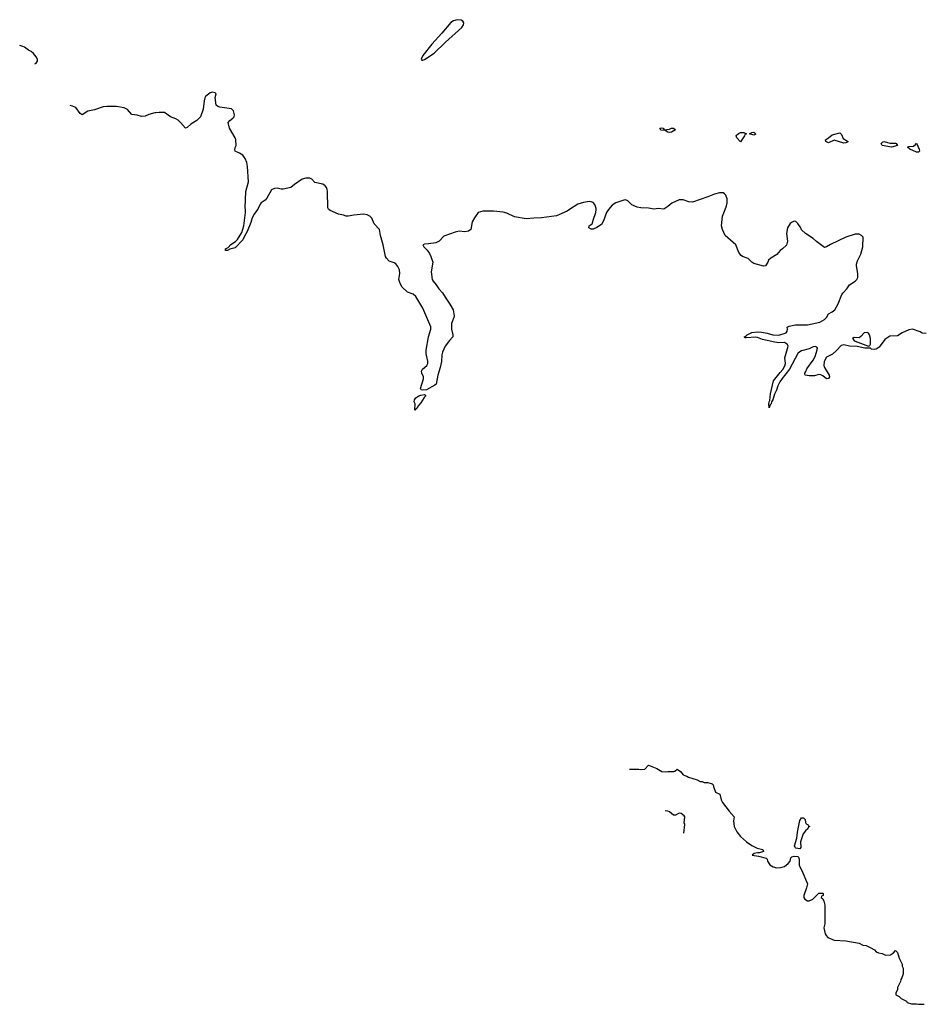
# Model space of a CAD drawing. Header units: inches. Extents: x 2386215 to 2556187, y 580866 to 760840.
# Tile 52 of 203: x 2398578 to 2408011, y 671692 to 681984. Entities that reach past the tile are written whole.
import ezdxf

# ---------------------------------------------------------------- set-up
doc = ezdxf.new("R2010")
doc.units = ezdxf.units.IN
doc.header["$MEASUREMENT"] = 0
for name, color, linetype in [('C3698', 7, 'Continuous'), ('C4607', 7, 'Continuous'), ('C4608', 7, 'Continuous')]:
    doc.layers.add(name, color=color, linetype=linetype)

msp = doc.modelspace()

# ---------------------------------------------------------------- linework, layer by layer
at = {"layer": 'C3698', "color": 5, "elevation": 80}
for points in [[(2398738, 681523), (2398749, 681530), (2398765, 681550), (2398763, 681570), (2398750, 681596), (2398723, 681630), (2398697, 681650), (2398670, 681664), (2398630, 681696), (2398610, 681704), (2398578, 681713)], [(2400000, 681010), (2399990, 681009), (2399928, 680992), (2399890, 680977), (2399850, 680973), (2399807, 680987), (2399750, 680993), (2399705, 681045), (2399670, 681064), (2399590, 681076), (2399490, 681076), (2399450, 681072), (2399359, 681041), (2399290, 681029), (2399230, 680989), (2399210, 681002), (2399166, 681066), (2399130, 681082), (2399106, 681087)]]:
    msp.add_lwpolyline(points, dxfattribs=at)
at = {"layer": 'C4607', "color": 5, "elevation": 80}
for points in [[(2401062, 680000), (2401027, 679950), (2401007, 679913), (2400995, 679865), (2400955, 679770), (2400924, 679716), (2400910, 679683), (2400830, 679599), (2400775, 679585), (2400750, 679572), (2400729, 679570), (2400730, 679590), (2400758, 679602), (2400785, 679635), (2400834, 679666), (2400855, 679685), (2400899, 679761), (2400921, 679830), (2400938, 679970), (2400937, 680000)], [(2404325, 680000), (2404298, 679982), (2404187, 679933), (2404030, 679912), (2403951, 679911), (2403870, 679903), (2403750, 679924), (2403670, 679962), (2403630, 679974), (2403530, 679983), (2403417, 679983), (2403371, 679970), (2403330, 679914), (2403305, 679870), (2403291, 679790), (2403270, 679774), (2403230, 679766), (2403172, 679772), (2403130, 679763), (2403010, 679721), (2402961, 679670), (2402928, 679652), (2402850, 679640), (2402810, 679639), (2402791, 679630), (2402801, 679610), (2402836, 679576), (2402861, 679541), (2402875, 679510), (2402894, 679450), (2402879, 679350), (2402888, 679270), (2402898, 679250), (2402930, 679214), (2402960, 679170), (2402996, 679130), (2403023, 679083), (2403075, 679010), (2403109, 678950), (2403119, 678890), (2403116, 678870), (2403092, 678808), (2403092, 678750), (2403106, 678690), (2403105, 678670), (2403070, 678632), (2403026, 678570), (2402998, 678510), (2402990, 678482), (2402985, 678410), (2402973, 678347), (2402949, 678270), (2402930, 678175), (2402917, 678163), (2402830, 678115), (2402790, 678110), (2402775, 678115), (2402765, 678130), (2402799, 678230), (2402799, 678250), (2402781, 678290), (2402777, 678310), (2402789, 678331), (2402834, 678370), (2402843, 678390), (2402845, 678415), (2402825, 678490), (2402825, 678530), (2402851, 678670), (2402876, 678750), (2402875, 678775), (2402791, 678970), (2402719, 679090), (2402690, 679114), (2402630, 679136), (2402576, 679190), (2402558, 679218), (2402546, 679246), (2402542, 679270), (2402551, 679330), (2402547, 679370), (2402530, 679404), (2402510, 679431), (2402490, 679443), (2402439, 679459), (2402410, 679490), (2402401, 679510), (2402376, 679630), (2402347, 679730), (2402337, 679790), (2402281, 679850), (2402258, 679910), (2402237, 679930), (2402210, 679944), (2402170, 679950), (2402070, 679940), (2402010, 679930), (2401991, 679931), (2401962, 679942), (2401910, 679953), (2401821, 679990), (2401809, 680000)], [(2404730, 680000), (2404712, 679970), (2404679, 679881), (2404657, 679843), (2404610, 679813), (2404570, 679795), (2404550, 679796), (2404526, 679810), (2404529, 679830), (2404559, 679850), (2404569, 679871), (2404572, 679890), (2404599, 679970), (2404601, 680000)], [(2408050, 678704), (2408010, 678709), (2407990, 678722), (2407910, 678749), (2407870, 678742), (2407802, 678710), (2407750, 678679), (2407670, 678675), (2407620, 678640), (2407560, 678560), (2407530, 678541), (2407510, 678537), (2407481, 678541), (2407469, 678549), (2407411, 678549), (2407330, 678567), (2407250, 678572), (2407190, 678585), (2407162, 678578), (2407115, 678525), (2407073, 678487), (2407010, 678457), (2406984, 678410), (2406983, 678370), (2406988, 678350), (2407039, 678270), (2407041, 678250), (2407030, 678234), (2407010, 678229), (2406970, 678263), (2406950, 678272), (2406930, 678274), (2406883, 678263), (2406830, 678262), (2406788, 678268), (2406782, 678282), (2406782, 678290), (2406794, 678306), (2406804, 678336), (2406870, 678426), (2406890, 678465), (2406913, 678533), (2406916, 678550), (2406910, 678562), (2406890, 678569), (2406870, 678564), (2406830, 678544), (2406750, 678523), (2406730, 678513), (2406710, 678495), (2406624, 678330), (2406546, 678234), (2406522, 678198), (2406502, 678158), (2406488, 678110), (2406465, 678070), (2406450, 678010), (2406434, 677990), (2406430, 677969), (2406421, 677959), (2406410, 677928), (2406406, 677970), (2406410, 677991), (2406418, 678002), (2406425, 678075), (2406457, 678210), (2406524, 678296), (2406553, 678327), (2406573, 678367), (2406580, 678390), (2406573, 678450), (2406609, 678570), (2406603, 678590), (2406570, 678610), (2406510, 678607), (2406470, 678612), (2406340, 678640), (2406290, 678663), (2406270, 678666), (2406170, 678659), (2406160, 678660), (2406149, 678670), (2406165, 678675), (2406181, 678690), (2406230, 678713), (2406290, 678720), (2406330, 678718), (2406390, 678709), (2406450, 678689), (2406510, 678687), (2406588, 678710), (2406599, 678730), (2406602, 678750), (2406598, 678770), (2406618, 678782), (2406687, 678793), (2406810, 678795), (2406939, 678821), (2406988, 678850), (2407008, 678870), (2407029, 678910), (2407068, 678930), (2407095, 678950), (2407130, 679014), (2407169, 679110), (2407182, 679130), (2407222, 679170), (2407249, 679211), (2407308, 679250), (2407328, 679270), (2407338, 679290), (2407338, 679330), (2407322, 679410), (2407322, 679430), (2407335, 679465), (2407370, 679534), (2407389, 679610), (2407393, 679710), (2407375, 679730), (2407350, 679743), (2407310, 679741), (2407210, 679712), (2407050, 679634), (2407010, 679609), (2406990, 679604), (2406905, 679665), (2406870, 679698), (2406790, 679748), (2406750, 679788), (2406742, 679810), (2406710, 679855), (2406690, 679874), (2406670, 679877), (2406650, 679869), (2406630, 679854), (2406603, 679810), (2406591, 679750), (2406601, 679670), (2406590, 679628), (2406550, 679588), (2406527, 679573), (2406492, 679530), (2406427, 679493), (2406405, 679470), (2406398, 679450), (2406372, 679410), (2406350, 679409), (2406250, 679435), (2406229, 679449), (2406190, 679488), (2406130, 679509), (2406118, 679518), (2406094, 679550), (2406062, 679630), (2405949, 679730), (2405923, 679790), (2405913, 679830), (2405923, 679930), (2405949, 680000)], [(2404952, 674151), (2405050, 674151), (2405070, 674146), (2405110, 674151), (2405150, 674191), (2405238, 674158), (2405287, 674127), (2405330, 674121), (2405350, 674126), (2405415, 674125), (2405426, 674130), (2405450, 674151), (2405484, 674124), (2405512, 674092), (2405530, 674082), (2405550, 674078), (2405567, 674067), (2405611, 674051), (2405659, 674039), (2405690, 674022), (2405710, 674022), (2405732, 674012), (2405770, 674011), (2405815, 673995), (2405825, 673985), (2405827, 673970), (2405850, 673911), (2405895, 673890), (2405908, 673830), (2405922, 673802), (2405991, 673710), (2406046, 673650), (2406039, 673610), (2406046, 673550), (2406074, 673494), (2406110, 673445), (2406172, 673390), (2406230, 673351), (2406284, 673324), (2406345, 673310), (2406350, 673289), (2406310, 673274), (2406290, 673277), (2406254, 673270), (2406232, 673250), (2406300, 673240), (2406378, 673218), (2406391, 673210), (2406392, 673190), (2406418, 673150), (2406452, 673130), (2406490, 673119), (2406530, 673121), (2406570, 673131), (2406610, 673165), (2406629, 673190), (2406638, 673222), (2406647, 673233), (2406670, 673242), (2406710, 673236), (2406717, 673230), (2406724, 673210), (2406723, 673143), (2406751, 673090), (2406812, 672950), (2406802, 672910), (2406771, 672830), (2406772, 672810), (2406782, 672790), (2406810, 672772), (2406830, 672772), (2406868, 672792), (2406930, 672854), (2406970, 672854), (2406974, 672850), (2406974, 672830), (2406958, 672822), (2406954, 672810), (2406970, 672794), (2406982, 672770), (2406992, 672728), (2406992, 672532), (2406983, 672490), (2406996, 672430), (2407006, 672410), (2407025, 672390), (2407090, 672364), (2407210, 672356), (2407350, 672331), (2407390, 672311), (2407425, 672305), (2407465, 672285), (2407510, 672262), (2407530, 672242), (2407554, 672230), (2407590, 672222), (2407626, 672206), (2407678, 672210), (2407708, 672230), (2407730, 672254), (2407750, 672234), (2407770, 672174), (2407802, 672110), (2407802, 672090), (2407811, 672070), (2407811, 672010), (2407798, 671970), (2407785, 671950), (2407782, 671930), (2407753, 671867), (2407752, 671848), (2407734, 671810), (2407734, 671790), (2407770, 671772), (2407790, 671752), (2407844, 671724), (2407854, 671710), (2407897, 671697), (2407950, 671698), (2407970, 671692), (2408030, 671692)], [(2405517, 673482), (2405529, 673570), (2405522, 673590), (2405529, 673650), (2405521, 673661), (2405490, 673685), (2405470, 673689), (2405430, 673669), (2405410, 673669), (2405370, 673704), (2405352, 673712), (2405322, 673713)]]:
    msp.add_lwpolyline(points, dxfattribs=at)
for points in [[(2407435, 678715), (2407404, 678710), (2407370, 678673), (2407350, 678659), (2407299, 678661), (2407281, 678650), (2407298, 678630), (2407310, 678624), (2407450, 678571), (2407462, 678578), (2407469, 678591), (2407471, 678650), (2407459, 678690), (2407447, 678707)], [(2402710, 677898), (2402706, 677906), (2402712, 677970), (2402701, 677990), (2402705, 678010), (2402718, 678030), (2402749, 678051), (2402770, 678061), (2402810, 678066), (2402819, 678059), (2402819, 678050), (2402805, 678035), (2402770, 677978), (2402747, 677953), (2402730, 677921), (2402721, 677919)], [(2406730, 673318), (2406690, 673323), (2406681, 673330), (2406676, 673350), (2406701, 673430), (2406705, 673490), (2406730, 673612), (2406750, 673642), (2406770, 673642), (2406785, 673625), (2406790, 673594), (2406798, 673578), (2406813, 673573), (2406818, 673558), (2406834, 673550), (2406818, 673542), (2406813, 673527), (2406790, 673506), (2406767, 673473), (2406739, 673390), (2406741, 673330)]]:
    msp.add_lwpolyline(points, close=True, dxfattribs=at)
at = {"layer": 'C4608', "color": 5}
for points, elevation in [([(2403150, 681984), (2403110, 681974), (2403085, 681955), (2402990, 681843), (2402886, 681730), (2402790, 681610), (2402773, 681570), (2402782, 681562), (2402790, 681561), (2402810, 681569), (2402910, 681633), (2403029, 681751), (2403198, 681902), (2403217, 681930), (2403219, 681950), (2403210, 681970), (2403190, 681980)], 80), ([(2405313, 680833), (2405370, 680841), (2405390, 680851), (2405410, 680851), (2405433, 680833), (2405390, 680809), (2405370, 680804), (2405350, 680809), (2405325, 680825), (2405278, 680830), (2405268, 680850), (2405290, 680854), (2405302, 680850)], 60), ([(2406110, 680709), (2406074, 680750), (2406064, 680770), (2406066, 680774), (2406090, 680796), (2406110, 680806), (2406145, 680805), (2406174, 680790), (2406155, 680785), (2406151, 680770)], 60), ([(2406250, 680776), (2406206, 680790), (2406230, 680806), (2406250, 680810), (2406270, 680789)], 60), ([(2407190, 680695), (2407090, 680726), (2407030, 680697), (2407003, 680710), (2406999, 680730), (2407032, 680748), (2407070, 680781), (2407150, 680801), (2407165, 680785), (2407183, 680743), (2407230, 680714), (2407235, 680710), (2407230, 680705), (2407210, 680696)], 60), ([(2407675, 680695), (2407730, 680695), (2407739, 680690), (2407751, 680670), (2407690, 680650), (2407590, 680669), (2407582, 680690), (2407595, 680705), (2407610, 680711)], 60), ([(2407970, 680599), (2407950, 680601), (2407882, 680630), (2407855, 680650), (2407870, 680659), (2407917, 680663), (2407941, 680679), (2407950, 680694), (2407977, 680630), (2407981, 680610)], 60)]:
    msp.add_lwpolyline(points, close=True, dxfattribs=dict(at, elevation=elevation))
at = {"layer": 'C4608', "color": 5, "elevation": 80}
for points in [[(2400937, 680000), (2400936, 680016), (2400942, 680190), (2400970, 680290), (2400960, 680450), (2400951, 680491), (2400933, 680533), (2400910, 680569), (2400875, 680590), (2400829, 680609), (2400825, 680625), (2400829, 680649), (2400839, 680670), (2400836, 680730), (2400829, 680750), (2400772, 680850), (2400756, 680910), (2400774, 680930), (2400806, 680954), (2400819, 680970), (2400822, 680990), (2400813, 681030), (2400790, 681054), (2400669, 681071), (2400650, 681076), (2400630, 681090), (2400621, 681170), (2400630, 681210), (2400620, 681220), (2400590, 681225), (2400570, 681218), (2400550, 681207), (2400520, 681180), (2400512, 681168), (2400505, 681135), (2400496, 681050), (2400466, 680970), (2400430, 680932), (2400367, 680893), (2400330, 680859), (2400310, 680849), (2400258, 680910), (2400233, 680933), (2400210, 680948), (2400155, 680970), (2400090, 681014), (2400035, 681015), (2400000, 681010)], [(2401809, 680000), (2401804, 680004), (2401798, 680018), (2401796, 680190), (2401793, 680210), (2401784, 680230), (2401770, 680247), (2401745, 680265), (2401664, 680284), (2401630, 680318), (2401610, 680329), (2401570, 680329), (2401530, 680316), (2401450, 680263), (2401410, 680229), (2401330, 680212), (2401310, 680212), (2401270, 680224), (2401241, 680219), (2401210, 680204), (2401160, 680120), (2401142, 680098), (2401103, 680070), (2401090, 680055), (2401069, 680010), (2401062, 680000)], [(2405949, 680000), (2405963, 680037), (2405970, 680070), (2405970, 680110), (2405958, 680150), (2405945, 680165), (2405930, 680173), (2405890, 680174), (2405839, 680161), (2405770, 680132), (2405610, 680077), (2405570, 680081), (2405510, 680101), (2405470, 680101), (2405394, 680066), (2405351, 680030), (2405310, 680005), (2405250, 680009), (2405210, 680004), (2405150, 680014), (2405070, 680017), (2405030, 680025), (2404975, 680050), (2404935, 680090), (2404910, 680100), (2404890, 680099), (2404808, 680070), (2404770, 680047), (2404730, 680001), (2404730, 680000)], [(2404601, 680000), (2404602, 680010), (2404590, 680052), (2404572, 680072), (2404550, 680082), (2404530, 680083), (2404470, 680074), (2404410, 680055), (2404325, 680000)]]:
    msp.add_lwpolyline(points, dxfattribs=at)

doc.saveas('drawing.dxf')
